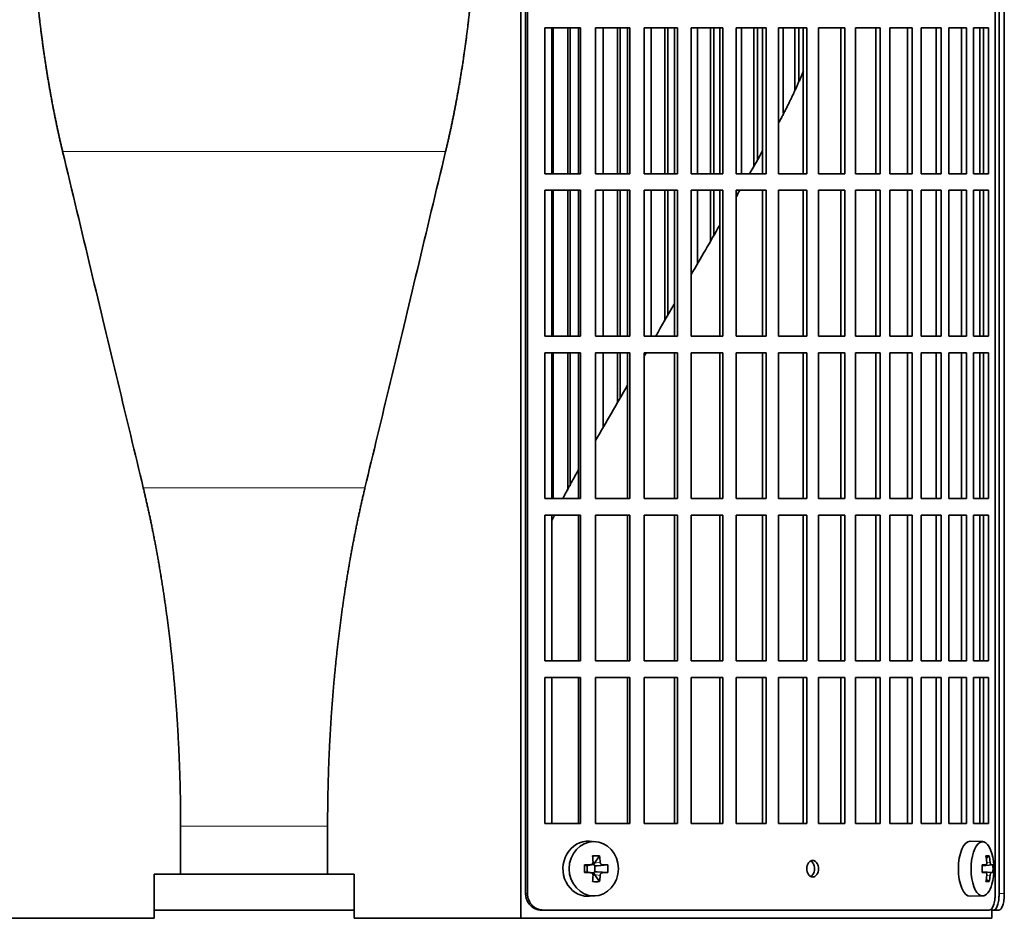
# Model space of a CAD drawing. Header units: millimetres. Extents: x 461 to 1353, y -2347 to 1807.
# Tile 15 of 30: x 569 to 748, y -467 to -303. Entities that reach past the tile are written whole.
import ezdxf

# ---------------------------------------------------------------- set-up
doc = ezdxf.new("R2010")
doc.units = ezdxf.units.MM
for name, color, linetype in [('M5X8_UNI7687', 7, 'Continuous'), ('VSI344-454_FILTR', 7, 'Continuous'), ('VSI344-454_SUPPO', 7, 'Continuous')]:
    doc.layers.add(name, color=color, linetype=linetype)

# ---------------------------------------------------------------- blocks, each defined once
blk = doc.blocks.new('SE')
at = {"layer": 'M5X8_UNI7687', "color": 7, "linetype": 'Continuous', "lineweight": 35}
for p, q in [((673.59, -452.67), (672.53, -452.6)), ((743.97, -452.66), (741.7, -452.59)), ((674.37, -455.25), (673.46, -456.56)), ((745.14, -455.25), (744.63, -455.64)), ((671.63, -456.9), (672.04, -457.05)), ((672.08, -457.06), (672.84, -456.86)), ((672.13, -458.13), (672.13, -457.04)), ((672.81, -456.84), (673.33, -456.84)), ((673.49, -457.02), (673.49, -458.15)), ((675.86, -456.9), (673.91, -457.05)), ((743.86, -456.94), (744.53, -456.88)), ((745.83, -456.9), (743.86, -457.04)), ((671.63, -458.28), (672.04, -458.12)), ((672.84, -458.31), (672.08, -458.12)), ((673.33, -458.34), (672.84, -458.34)), ((674.37, -459.92), (673.46, -458.62)), ((675.86, -458.28), (673.91, -458.12)), ((745.83, -458.28), (743.86, -458.14)), ((744.53, -458.3), (743.86, -458.23)), ((745.14, -459.92), (744.63, -459.53)), ((672.53, -462.58), (673.59, -462.51)), ((741.7, -462.59), (743.97, -462.52))]:
    blk.add_line(p, q, dxfattribs=at)
at = {"layer": 'M5X8_UNI7687', "color": 4, "linetype": 'Continuous', "lineweight": 9}
for p, q in [((672.04, -457.05), (672.73, -456.88)), ((673.46, -456.56), (674.47, -456.38)), ((674.92, -456.88), (673.91, -457.05)), ((745.54, -456.88), (743.86, -457.03)), ((743.86, -456.94), (744.52, -456.88)), ((744.72, -456.44), (745.33, -456.38)), ((672.73, -458.3), (672.04, -458.12)), ((674.47, -458.8), (673.46, -458.62)), ((673.91, -458.12), (674.92, -458.3)), ((743.86, -458.14), (745.54, -458.3)), ((744.52, -458.3), (743.86, -458.23)), ((745.33, -458.8), (744.72, -458.74))]:
    blk.add_line(p, q, dxfattribs=at)
at = {"layer": 'M5X8_UNI7687', "color": 7, "linetype": 'Continuous', "lineweight": 35}
for centre, radius, start, end in [((736.05, -457.59), 10, 343.7273, 16.2727), ((720.99, -457.59), 49.36, 179.1963, 180.8037), ((665.28, -457.59), 10.6, 356.2556, 3.7444), ((736.43, -457.59), 9.42, 355.7871, 4.2129)]:
    blk.add_arc(centre, radius, start, end, dxfattribs=at)
for centre, major_axis, ratio, start_param, end_param in [((672.26, -457.59), (0, -5), 0.906308, 3.081955, 6.283185), ((743.94, -457.59), (0, -4.93), 0.422618, 2.175256, 6.283185), ((741.67, -457.59), (0, -5), 0.422618, 3.141593, 6.283185), ((670.58, -460.65), (8.86, 2.7), 0.529916, 0.974266, 1.123958), ((669.79, -457.59), (0, 10), 0.34202, -1.449667, -1.335108), ((669.51, -457.59), (0, 10), 0.5, -1.449667, -1.335108), ((738.06, -460.65), (7.75, 5.06), 0.247104, 0.286808, 0.4365), ((736.13, -457.59), (0, 10), 0.866025, 4.833518, 4.948078), ((736, -457.59), (0, 10), 0.939693, 4.833518, 4.948078), ((669.65, -457.74), (9.99, 0.37), 0.07899, 1.254131, 1.36869), ((672.04, -456.55), (-0.03, 0.507), 0.355475, 2.983295, 3.209876), ((673.92, -456.55), (-0.561, -0.512), 0.450112, 5.177855, 5.696055), ((673.72, -456.59), (-0.019, -0.502), 0.906042, 5.273044, 5.799842), ((673.92, -456.55), (-0.85, -0.111), 0.58208, 0.96918, 1.487381), ((669.65, -457.74), (9.99, 0.37), 0.07899, 0.897313, 1.011873), ((736.07, -457.74), (9.97, 0.79), 0.036834, 0.556003, 0.670562), ((739.35, -457.59), (0, -9.26), 0.488139, 1.49595, 1.645642), ((736.07, -457.74), (9.97, 0.79), 0.036834, 0.199185, 0.313745), ((669.65, -457.43), (9.99, -0.37), 0.07899, -1.36869, -1.254131), ((672.04, -458.62), (-0.03, -0.507), 0.355475, 3.073309, 3.29989), ((669.79, -457.59), (0, -10), 0.34202, 1.335108, 1.449667), ((673.72, -458.59), (-0.019, 0.502), 0.906042, 0.483343, 1.010141), ((673.92, -458.62), (-0.561, 0.512), 0.450112, 0.58713, 1.105331), ((673.92, -458.62), (-0.85, 0.111), 0.58208, 4.795805, 5.314006), ((669.51, -457.59), (0, -10), 0.5, 1.335108, 1.449667), ((669.65, -457.43), (9.99, -0.37), 0.07899, -1.011873, -0.897313), ((736.07, -457.43), (9.97, -0.79), 0.036834, -0.670562, -0.556003), ((736.13, -457.59), (0, -10), 0.866025, 1.335108, 1.449667), ((736, -457.59), (0, -10), 0.939693, 1.335108, 1.449667), ((736.07, -457.43), (9.97, -0.79), 0.036834, -0.313745, -0.199185), ((670.58, -454.52), (8.86, -2.7), 0.529916, -1.123958, -0.974266), ((743.94, -457.59), (0, -4.93), 0.422618, 0, 0.966337), ((738.06, -454.52), (7.75, -5.06), 0.247104, -0.4365, -0.286808), ((672.26, -457.59), (0, -5), 0.906308, 0, 0.059638), ((741.67, -457.59), (0, -5), 0.422618, 0, 0.012961)]:
    blk.add_ellipse(centre, major_axis=major_axis, ratio=ratio, start_param=start_param, end_param=end_param, dxfattribs=at)
blk.add_ellipse((673.32, -457.59), major_axis=(0, -4.93), ratio=0.906308, dxfattribs=at)
for points in [[(672.73, -456.88), (672.75, -456.88), (672.78, -456.88), (672.83, -456.87), (672.87, -456.86), (672.91, -456.84), (672.95, -456.82), (672.99, -456.79), (673.03, -456.76), (673.06, -456.73), (673.09, -456.69), (673.12, -456.65), (673.14, -456.61), (673.16, -456.57), (673.17, -456.52), (673.18, -456.48), (673.19, -456.43), (673.19, -456.4), (673.18, -456.38)], [(674.47, -456.38), (674.47, -456.4), (674.48, -456.43), (674.49, -456.48), (674.5, -456.52), (674.51, -456.57), (674.53, -456.61), (674.56, -456.65), (674.59, -456.69), (674.62, -456.73), (674.65, -456.76), (674.69, -456.79), (674.72, -456.82), (674.76, -456.84), (674.8, -456.86), (674.84, -456.87), (674.88, -456.88), (674.91, -456.88), (674.92, -456.88)], [(744.52, -456.88), (744.53, -456.88), (744.54, -456.88), (744.57, -456.87), (744.59, -456.86), (744.61, -456.84), (744.63, -456.82), (744.65, -456.79), (744.67, -456.76), (744.69, -456.73), (744.7, -456.69), (744.71, -456.65), (744.72, -456.61), (744.73, -456.57), (744.73, -456.52), (744.73, -456.48), (744.73, -456.43), (744.73, -456.4), (744.73, -456.38)], [(745.33, -456.38), (745.33, -456.4), (745.33, -456.43), (745.34, -456.48), (745.35, -456.52), (745.36, -456.57), (745.37, -456.61), (745.38, -456.65), (745.4, -456.69), (745.41, -456.73), (745.43, -456.76), (745.44, -456.79), (745.46, -456.82), (745.48, -456.84), (745.49, -456.86), (745.51, -456.87), (745.52, -456.88), (745.53, -456.88), (745.54, -456.88)], [(673.18, -458.8), (673.19, -458.78), (673.19, -458.74), (673.18, -458.7), (673.17, -458.65), (673.16, -458.61), (673.14, -458.56), (673.12, -458.52), (673.09, -458.48), (673.06, -458.44), (673.03, -458.41), (672.99, -458.38), (672.95, -458.36), (672.91, -458.34), (672.87, -458.32), (672.83, -458.31), (672.78, -458.3), (672.75, -458.3), (672.73, -458.3)], [(674.92, -458.3), (674.91, -458.3), (674.88, -458.3), (674.84, -458.31), (674.8, -458.32), (674.76, -458.34), (674.72, -458.36), (674.69, -458.38), (674.65, -458.41), (674.62, -458.44), (674.59, -458.48), (674.56, -458.52), (674.53, -458.56), (674.51, -458.61), (674.5, -458.65), (674.49, -458.7), (674.48, -458.74), (674.47, -458.78), (674.47, -458.8)], [(744.73, -458.8), (744.73, -458.78), (744.73, -458.74), (744.73, -458.7), (744.73, -458.65), (744.73, -458.61), (744.72, -458.56), (744.71, -458.52), (744.7, -458.48), (744.69, -458.44), (744.67, -458.41), (744.65, -458.38), (744.63, -458.36), (744.61, -458.34), (744.59, -458.32), (744.57, -458.31), (744.54, -458.3), (744.53, -458.3), (744.52, -458.3)], [(745.54, -458.3), (745.53, -458.3), (745.52, -458.3), (745.51, -458.31), (745.49, -458.32), (745.48, -458.34), (745.46, -458.36), (745.44, -458.38), (745.43, -458.41), (745.41, -458.44), (745.4, -458.48), (745.38, -458.52), (745.37, -458.56), (745.36, -458.61), (745.35, -458.65), (745.34, -458.7), (745.33, -458.74), (745.33, -458.78), (745.33, -458.8)]]:
    blk.add_open_spline(points, degree=3, dxfattribs=at)
at = {"layer": 'VSI344-454_FILTR', "color": 7, "linetype": 'Continuous', "lineweight": 35}
for p, q in [((660.94, -462.09), (660.94, -189.09)), ((661.29, -462.09), (661.29, -189.09)), ((746.25, -462.09), (746.25, -189.09)), ((746.95, -462.09), (746.95, -193.09)), ((747.9, -462.09), (747.9, -193.09)), ((664.43, -331.34), (664.43, -304.84)), ((664.43, -304.84), (670.91, -304.84)), ((665.95, -331.34), (665.95, -304.84)), ((668.64, -331.34), (668.64, -304.84)), ((669.06, -331.34), (669.06, -304.84)), ((670.52, -331.34), (670.52, -304.84)), ((670.91, -331.34), (670.91, -304.84)), ((673.61, -331.34), (673.61, -304.84)), ((673.61, -304.84), (679.88, -304.84)), ((675.01, -331.34), (675.01, -304.84)), ((677.61, -331.34), (677.61, -304.84)), ((678.09, -331.34), (678.09, -304.84)), ((679.43, -331.34), (679.43, -304.84)), ((679.88, -331.34), (679.88, -304.84)), ((682.49, -331.34), (682.49, -304.84)), ((682.49, -304.84), (688.52, -304.84)), ((683.76, -331.34), (683.76, -304.84)), ((686.26, -331.34), (686.26, -304.84)), ((686.8, -331.34), (686.8, -304.84)), ((688, -331.34), (688, -304.84)), ((688.52, -331.34), (688.52, -304.84)), ((691.02, -331.34), (691.02, -304.84)), ((691.02, -304.84), (696.78, -304.84)), ((692.16, -331.34), (692.16, -304.84)), ((694.54, -331.34), (694.54, -304.84)), ((695.14, -331.34), (695.14, -304.84)), ((696.21, -331.34), (696.21, -304.84)), ((696.78, -331.34), (696.78, -304.84)), ((699.17, -331.34), (699.17, -304.84)), ((699.17, -304.84), (704.63, -304.84)), ((700.16, -331.34), (700.16, -304.84)), ((702.42, -329.92), (702.42, -304.84)), ((703.08, -328.78), (703.08, -304.84)), ((704, -331.34), (704, -304.84)), ((704.63, -331.34), (704.63, -304.84)), ((706.88, -331.34), (706.88, -304.84)), ((706.88, -304.84), (712.03, -304.84)), ((707.73, -320.35), (707.73, -304.84)), ((709.86, -316.18), (709.86, -304.84)), ((710.57, -314.46), (710.57, -304.84)), ((711.35, -331.34), (711.35, -304.84)), ((712.03, -331.34), (712.03, -304.84)), ((714.14, -304.84), (718.93, -304.84)), ((714.14, -331.34), (714.14, -304.84)), ((718.2, -331.34), (718.2, -304.84)), ((718.93, -331.34), (718.93, -304.84)), ((720.89, -304.84), (725.32, -304.84)), ((720.89, -331.34), (720.89, -304.84)), ((724.54, -331.34), (724.54, -304.84)), ((725.32, -331.34), (725.32, -304.84)), ((727.11, -304.84), (731.15, -304.84)), ((727.11, -331.34), (727.11, -304.84)), ((730.33, -331.34), (730.33, -304.84)), ((731.15, -331.34), (731.15, -304.84)), ((732.77, -304.84), (736.4, -304.84)), ((732.77, -331.34), (732.77, -304.84)), ((735.54, -331.34), (735.54, -304.84)), ((736.4, -331.34), (736.4, -304.84)), ((737.84, -304.84), (741.04, -304.84)), ((737.84, -331.34), (737.84, -304.84)), ((740.14, -331.34), (740.14, -304.84)), ((741.04, -331.34), (741.04, -304.84)), ((742.3, -304.84), (745.05, -304.84)), ((742.3, -331.34), (742.3, -304.84)), ((744.12, -331.34), (744.12, -304.84)), ((745.05, -331.34), (745.05, -304.84)), ((664.43, -331.34), (670.91, -331.34)), ((673.61, -331.34), (679.88, -331.34)), ((682.49, -331.34), (688.52, -331.34)), ((691.02, -331.34), (696.78, -331.34)), ((699.17, -331.34), (704.63, -331.34)), ((706.88, -331.34), (712.03, -331.34)), ((714.14, -331.34), (718.93, -331.34)), ((720.89, -331.34), (725.32, -331.34)), ((727.11, -331.34), (731.15, -331.34)), ((732.77, -331.34), (736.4, -331.34)), ((737.84, -331.34), (741.04, -331.34)), ((742.3, -331.34), (745.05, -331.34)), ((664.43, -360.84), (664.43, -334.34)), ((664.43, -334.34), (670.91, -334.34)), ((665.95, -360.84), (665.95, -334.34)), ((668.64, -360.84), (668.64, -334.34)), ((669.06, -360.84), (669.06, -334.34)), ((670.52, -360.84), (670.52, -334.34)), ((670.91, -360.84), (670.91, -334.34)), ((673.61, -360.84), (673.61, -334.34)), ((673.61, -334.34), (679.88, -334.34)), ((675.01, -360.84), (675.01, -334.34)), ((677.61, -360.84), (677.61, -334.34)), ((678.09, -360.84), (678.09, -334.34)), ((679.43, -360.84), (679.43, -334.34)), ((679.88, -360.84), (679.88, -334.34)), ((682.49, -360.84), (682.49, -334.34)), ((682.49, -334.34), (688.52, -334.34)), ((683.76, -360.84), (683.76, -334.34)), ((686.26, -357.92), (686.26, -334.34)), ((686.8, -356.98), (686.8, -334.34)), ((688, -360.84), (688, -334.34)), ((688.52, -360.84), (688.52, -334.34)), ((691.02, -360.84), (691.02, -334.34)), ((691.02, -334.34), (696.78, -334.34)), ((692.16, -347.71), (692.16, -334.34)), ((694.54, -343.57), (694.54, -334.34)), ((695.14, -342.53), (695.14, -334.34)), ((696.21, -360.84), (696.21, -334.34)), ((696.78, -360.84), (696.78, -334.34)), ((699.17, -360.84), (699.17, -334.34)), ((699.17, -334.34), (704.63, -334.34)), ((704, -360.84), (704, -334.34)), ((704.63, -360.84), (704.63, -334.34)), ((706.88, -360.84), (706.88, -334.34)), ((706.88, -334.34), (712.03, -334.34)), ((711.35, -360.84), (711.35, -334.34)), ((712.03, -360.84), (712.03, -334.34)), ((714.14, -334.34), (718.93, -334.34)), ((714.14, -360.84), (714.14, -334.34)), ((718.2, -360.84), (718.2, -334.34)), ((718.93, -360.84), (718.93, -334.34)), ((720.89, -334.34), (725.32, -334.34)), ((720.89, -360.84), (720.89, -334.34)), ((724.54, -360.84), (724.54, -334.34)), ((725.32, -360.84), (725.32, -334.34)), ((727.11, -334.34), (731.15, -334.34)), ((727.11, -360.84), (727.11, -334.34)), ((730.33, -360.84), (730.33, -334.34)), ((731.15, -360.84), (731.15, -334.34)), ((732.77, -334.34), (736.4, -334.34)), ((732.77, -360.84), (732.77, -334.34)), ((735.54, -360.84), (735.54, -334.34)), ((736.4, -360.84), (736.4, -334.34)), ((737.84, -334.34), (741.04, -334.34)), ((737.84, -360.84), (737.84, -334.34)), ((740.14, -360.84), (740.14, -334.34)), ((741.04, -360.84), (741.04, -334.34)), ((742.3, -334.34), (745.05, -334.34)), ((742.3, -360.84), (742.3, -334.34)), ((744.12, -360.84), (744.12, -334.34)), ((745.05, -360.84), (745.05, -334.34)), ((664.43, -360.84), (670.91, -360.84)), ((673.61, -360.84), (679.88, -360.84)), ((682.49, -360.84), (688.52, -360.84)), ((691.02, -360.84), (696.78, -360.84)), ((699.17, -360.84), (704.63, -360.84)), ((706.88, -360.84), (712.03, -360.84)), ((714.14, -360.84), (718.93, -360.84)), ((720.89, -360.84), (725.32, -360.84)), ((727.11, -360.84), (731.15, -360.84)), ((732.77, -360.84), (736.4, -360.84)), ((737.84, -360.84), (741.04, -360.84)), ((742.3, -360.84), (745.05, -360.84)), ((664.43, -390.34), (664.43, -363.84)), ((664.43, -363.84), (670.91, -363.84)), ((665.95, -390.34), (665.95, -363.84)), ((668.64, -388.81), (668.64, -363.84)), ((669.06, -388), (669.06, -363.84)), ((670.52, -390.34), (670.52, -363.84)), ((670.91, -390.34), (670.91, -363.84)), ((673.61, -390.34), (673.61, -363.84)), ((673.61, -363.84), (679.88, -363.84)), ((675.01, -377.4), (675.01, -363.84)), ((677.61, -372.91), (677.61, -363.84)), ((678.09, -372.07), (678.09, -363.84)), ((679.43, -390.34), (679.43, -363.84)), ((679.88, -390.34), (679.88, -363.84)), ((682.49, -390.34), (682.49, -363.84)), ((682.49, -363.84), (688.52, -363.84)), ((688, -390.34), (688, -363.84)), ((688.52, -390.34), (688.52, -363.84)), ((691.02, -390.34), (691.02, -363.84)), ((691.02, -363.84), (696.78, -363.84)), ((696.21, -390.34), (696.21, -363.84)), ((696.78, -390.34), (696.78, -363.84)), ((699.17, -390.34), (699.17, -363.84)), ((699.17, -363.84), (704.63, -363.84)), ((704, -390.34), (704, -363.84)), ((704.63, -390.34), (704.63, -363.84)), ((706.88, -390.34), (706.88, -363.84)), ((706.88, -363.84), (712.03, -363.84)), ((711.35, -390.34), (711.35, -363.84)), ((712.03, -390.34), (712.03, -363.84)), ((714.14, -363.84), (718.93, -363.84)), ((714.14, -390.34), (714.14, -363.84)), ((718.2, -390.34), (718.2, -363.84)), ((718.93, -390.34), (718.93, -363.84)), ((720.89, -363.84), (725.32, -363.84)), ((720.89, -390.34), (720.89, -363.84)), ((724.54, -390.34), (724.54, -363.84)), ((725.32, -390.34), (725.32, -363.84)), ((727.11, -363.84), (731.15, -363.84)), ((727.11, -390.34), (727.11, -363.84)), ((730.33, -390.34), (730.33, -363.84)), ((731.15, -390.34), (731.15, -363.84)), ((732.77, -363.84), (736.4, -363.84)), ((732.77, -390.34), (732.77, -363.84)), ((735.54, -390.34), (735.54, -363.84)), ((736.4, -390.34), (736.4, -363.84)), ((737.84, -363.84), (741.04, -363.84)), ((737.84, -390.34), (737.84, -363.84)), ((740.14, -390.34), (740.14, -363.84)), ((741.04, -390.34), (741.04, -363.84)), ((742.3, -363.84), (745.05, -363.84)), ((742.3, -390.34), (742.3, -363.84)), ((744.12, -390.34), (744.12, -363.84)), ((745.05, -390.34), (745.05, -363.84)), ((664.43, -390.34), (670.91, -390.34)), ((673.61, -390.34), (679.88, -390.34)), ((682.49, -390.34), (688.52, -390.34)), ((691.02, -390.34), (696.78, -390.34)), ((699.17, -390.34), (704.63, -390.34)), ((706.88, -390.34), (712.03, -390.34)), ((714.14, -390.34), (718.93, -390.34)), ((720.89, -390.34), (725.32, -390.34)), ((727.11, -390.34), (731.15, -390.34)), ((732.77, -390.34), (736.4, -390.34)), ((737.84, -390.34), (741.04, -390.34)), ((742.3, -390.34), (745.05, -390.34)), ((664.43, -419.84), (664.43, -393.34)), ((664.43, -393.34), (670.91, -393.34)), ((670.52, -419.84), (670.52, -393.34)), ((670.91, -419.84), (670.91, -393.34)), ((673.61, -419.84), (673.61, -393.34)), ((673.61, -393.34), (679.88, -393.34)), ((679.43, -419.84), (679.43, -393.34)), ((679.88, -419.84), (679.88, -393.34)), ((682.49, -419.84), (682.49, -393.34)), ((682.49, -393.34), (688.52, -393.34)), ((688, -419.84), (688, -393.34)), ((688.52, -419.84), (688.52, -393.34)), ((691.02, -419.84), (691.02, -393.34)), ((691.02, -393.34), (696.78, -393.34)), ((696.21, -419.84), (696.21, -393.34)), ((696.78, -419.84), (696.78, -393.34)), ((699.17, -419.84), (699.17, -393.34)), ((699.17, -393.34), (704.63, -393.34)), ((704, -419.84), (704, -393.34)), ((704.63, -419.84), (704.63, -393.34)), ((706.88, -419.84), (706.88, -393.34)), ((706.88, -393.34), (712.03, -393.34)), ((711.35, -419.84), (711.35, -393.34)), ((712.03, -419.84), (712.03, -393.34)), ((714.14, -393.34), (718.93, -393.34)), ((714.14, -419.84), (714.14, -393.34)), ((718.2, -419.84), (718.2, -393.34)), ((718.93, -419.84), (718.93, -393.34)), ((720.89, -393.34), (725.32, -393.34)), ((720.89, -419.84), (720.89, -393.34)), ((724.54, -419.84), (724.54, -393.34)), ((725.32, -419.84), (725.32, -393.34)), ((727.11, -393.34), (731.15, -393.34)), ((727.11, -419.84), (727.11, -393.34)), ((730.33, -419.84), (730.33, -393.34)), ((731.15, -419.84), (731.15, -393.34)), ((732.77, -393.34), (736.4, -393.34)), ((732.77, -419.84), (732.77, -393.34)), ((735.54, -419.84), (735.54, -393.34)), ((736.4, -419.84), (736.4, -393.34)), ((737.84, -393.34), (741.04, -393.34)), ((737.84, -419.84), (737.84, -393.34)), ((740.14, -419.84), (740.14, -393.34)), ((741.04, -419.84), (741.04, -393.34)), ((742.3, -393.34), (745.05, -393.34)), ((742.3, -419.84), (742.3, -393.34)), ((744.12, -419.84), (744.12, -393.34)), ((745.05, -419.84), (745.05, -393.34)), ((664.43, -419.84), (670.91, -419.84)), ((673.61, -419.84), (679.88, -419.84)), ((682.49, -419.84), (688.52, -419.84)), ((691.02, -419.84), (696.78, -419.84)), ((699.17, -419.84), (704.63, -419.84)), ((706.88, -419.84), (712.03, -419.84)), ((714.14, -419.84), (718.93, -419.84)), ((720.89, -419.84), (725.32, -419.84)), ((727.11, -419.84), (731.15, -419.84)), ((732.77, -419.84), (736.4, -419.84)), ((737.84, -419.84), (741.04, -419.84)), ((742.3, -419.84), (745.05, -419.84)), ((664.43, -449.34), (664.43, -422.84)), ((664.43, -422.84), (670.91, -422.84)), ((670.52, -449.34), (670.52, -422.84)), ((670.91, -449.34), (670.91, -422.84)), ((673.61, -449.34), (673.61, -422.84)), ((673.61, -422.84), (679.88, -422.84)), ((679.43, -449.34), (679.43, -422.84)), ((679.88, -449.34), (679.88, -422.84)), ((682.49, -449.34), (682.49, -422.84)), ((682.49, -422.84), (688.52, -422.84)), ((688, -449.34), (688, -422.84)), ((688.52, -449.34), (688.52, -422.84)), ((691.02, -449.34), (691.02, -422.84)), ((691.02, -422.84), (696.78, -422.84)), ((696.21, -449.34), (696.21, -422.84)), ((696.78, -449.34), (696.78, -422.84)), ((699.17, -449.34), (699.17, -422.84)), ((699.17, -422.84), (704.63, -422.84)), ((704, -449.34), (704, -422.84)), ((704.63, -449.34), (704.63, -422.84)), ((706.88, -449.34), (706.88, -422.84)), ((706.88, -422.84), (712.03, -422.84)), ((711.35, -449.34), (711.35, -422.84)), ((712.03, -449.34), (712.03, -422.84)), ((714.14, -422.84), (718.93, -422.84)), ((714.14, -449.34), (714.14, -422.84)), ((718.2, -449.34), (718.2, -422.84)), ((718.93, -449.34), (718.93, -422.84)), ((720.89, -422.84), (725.32, -422.84)), ((720.89, -449.34), (720.89, -422.84)), ((724.54, -449.34), (724.54, -422.84)), ((725.32, -449.34), (725.32, -422.84)), ((727.11, -422.84), (731.15, -422.84)), ((727.11, -449.34), (727.11, -422.84)), ((730.33, -449.34), (730.33, -422.84)), ((731.15, -449.34), (731.15, -422.84)), ((732.77, -422.84), (736.4, -422.84)), ((732.77, -449.34), (732.77, -422.84)), ((735.54, -449.34), (735.54, -422.84)), ((736.4, -449.34), (736.4, -422.84)), ((737.84, -422.84), (741.04, -422.84)), ((737.84, -449.34), (737.84, -422.84)), ((740.14, -449.34), (740.14, -422.84)), ((741.04, -449.34), (741.04, -422.84)), ((742.3, -422.84), (745.05, -422.84)), ((742.3, -449.34), (742.3, -422.84)), ((744.12, -449.34), (744.12, -422.84)), ((745.05, -449.34), (745.05, -422.84)), ((664.43, -449.34), (670.91, -449.34)), ((673.61, -449.34), (679.88, -449.34)), ((682.49, -449.34), (688.52, -449.34)), ((691.02, -449.34), (696.78, -449.34)), ((699.17, -449.34), (704.63, -449.34)), ((706.88, -449.34), (712.03, -449.34)), ((714.14, -449.34), (718.93, -449.34)), ((720.89, -449.34), (725.32, -449.34)), ((727.11, -449.34), (731.15, -449.34)), ((732.77, -449.34), (736.4, -449.34)), ((737.84, -449.34), (741.04, -449.34)), ((742.3, -449.34), (745.05, -449.34)), ((593.45, -465.09), (629.79, -465.09)), ((664.09, -465.09), (663.74, -465.09)), ((664.09, -465.09), (745.18, -465.09)), ((745.62, -465.09), (745.98, -465.09)), ((746.93, -465.09), (745.98, -465.09))]:
    blk.add_line(p, q, dxfattribs=at)
at = {"layer": 'VSI344-454_FILTR', "color": 4, "linetype": 'Continuous', "lineweight": 9}
for p, q in [((661.29, -462.09), (660.94, -462.09)), ((747.9, -462.09), (746.95, -462.09))]:
    blk.add_line(p, q, dxfattribs=at)
at = {"layer": 'VSI344-454_FILTR', "color": 7, "linetype": 'Continuous', "lineweight": 35}
for points, knots in [([(713.09, -459.09), (713.02, -459.08), (712.88, -459.07), (712.61, -458.95), (712.31, -458.67), (712.07, -458.16), (711.99, -457.58), (712.08, -457), (712.29, -456.55), (712.55, -456.28), (712.81, -456.12), (713, -456.1), (713.09, -456.09)], [0, 0, 0, 0, 0.064066, 0.126815, 0.254692, 0.378277, 0.50107, 0.625893, 0.749447, 0.833633, 0.916759, 1, 1, 1, 1]), ([(713.09, -456.09), (713.16, -456.09), (713.3, -456.1), (713.57, -456.23), (713.86, -456.51), (714.09, -457.01), (714.17, -457.6), (714.09, -458.18), (713.88, -458.62), (713.62, -458.9), (713.36, -459.06), (713.18, -459.08), (713.09, -459.09)], [0, 0, 0, 0, 0.064066, 0.126815, 0.254692, 0.378277, 0.50107, 0.625893, 0.749447, 0.833633, 0.916759, 1, 1, 1, 1]), ([(712.73, -459.01), (712.79, -458.98), (712.94, -458.88), (713.17, -458.62), (713.38, -458.18), (713.46, -457.6), (713.38, -457.01), (713.16, -456.51), (712.91, -456.27), (712.76, -456.19), (712.75, -456.18)], [0.1064378, 0.1064378, 0.1064378, 0.1064378, 0.1663652, 0.2505516, 0.3741057, 0.498929, 0.621722, 0.7453065, 0.8731842, 0.8878187, 0.8878187, 0.8878187, 0.8878187]), ([(663.74, -465.09), (663.69, -465.09), (663.59, -465.08), (663.43, -465.07), (663.27, -465.05), (663.12, -465.01), (662.97, -464.97), (662.82, -464.92), (662.55, -464.81), (662.18, -464.6), (661.75, -464.22), (661.4, -463.77), (661.18, -463.33), (661.06, -462.96), (660.99, -462.67), (660.95, -462.38), (660.94, -462.19), (660.94, -462.09)], [0, 0, 0, 0, 0.036074, 0.071827, 0.107372, 0.142823, 0.178296, 0.213907, 0.249769, 0.37568, 0.49974, 0.623937, 0.750153, 0.812742, 0.874833, 0.937047, 1, 1, 1, 1]), ([(661.29, -462.09), (661.29, -462.14), (661.29, -462.26), (661.3, -462.43), (661.32, -462.59), (661.35, -462.76), (661.39, -462.92), (661.44, -463.08), (661.55, -463.37), (661.75, -463.77), (662.1, -464.22), (662.52, -464.6), (662.93, -464.83), (663.28, -464.96), (663.54, -465.03), (663.81, -465.08), (664, -465.08), (664.09, -465.09)], [0, 0, 0, 0, 0.036092, 0.07186, 0.10742, 0.142884, 0.178369, 0.213992, 0.249865, 0.376032, 0.500265, 0.624304, 0.750267, 0.812832, 0.874898, 0.937082, 1, 1, 1, 1]), ([(745.18, -465.09), (745.2, -465.09), (745.24, -465.08), (745.3, -465.07), (745.36, -465.05), (745.42, -465.01), (745.48, -464.97), (745.54, -464.92), (745.64, -464.81), (745.79, -464.6), (745.95, -464.22), (746.08, -463.77), (746.16, -463.33), (746.21, -462.96), (746.23, -462.67), (746.25, -462.38), (746.25, -462.19), (746.25, -462.09)], [0, 0, 0, 0, 0.036074, 0.071827, 0.107372, 0.142823, 0.178296, 0.213907, 0.249769, 0.375679, 0.49974, 0.623937, 0.750153, 0.812742, 0.874833, 0.937047, 1, 1, 1, 1]), ([(745.98, -465.09), (746, -465.09), (746.04, -465.08), (746.09, -465.07), (746.15, -465.05), (746.2, -465.01), (746.26, -464.97), (746.31, -464.92), (746.4, -464.81), (746.53, -464.6), (746.68, -464.22), (746.8, -463.77), (746.87, -463.33), (746.91, -462.96), (746.93, -462.67), (746.95, -462.38), (746.95, -462.19), (746.95, -462.09)], [0, 0, 0, 0, 0.036074, 0.071835, 0.107394, 0.142867, 0.178369, 0.214016, 0.24992, 0.375515, 0.499619, 0.623903, 0.749864, 0.812553, 0.874725, 0.937001, 1, 1, 1, 1]), ([(747.9, -462.09), (747.9, -462.14), (747.9, -462.26), (747.89, -462.43), (747.89, -462.59), (747.88, -462.76), (747.86, -462.92), (747.85, -463.08), (747.81, -463.37), (747.75, -463.77), (747.63, -464.22), (747.48, -464.6), (747.34, -464.83), (747.22, -464.96), (747.13, -465.03), (747.03, -465.08), (746.96, -465.08), (746.93, -465.09)], [0, 0, 0, 0, 0.03611, 0.071905, 0.107497, 0.143003, 0.178538, 0.214218, 0.250157, 0.376062, 0.500393, 0.624478, 0.750119, 0.812755, 0.87487, 0.93708, 1, 1, 1, 1])]:
    blk.add_open_spline(points, degree=3, knots=knots, dxfattribs=at)
at = {"layer": 'VSI344-454_SUPPO', "color": 7, "linetype": 'Continuous', "lineweight": 35}
for p, q in [((660.09, -466.59), (660.09, -188.5)), ((665.69, -331.34), (665.69, -304.84)), ((743.46, -331.34), (743.46, -304.84)), ((665.69, -360.84), (665.69, -334.34)), ((743.46, -360.84), (743.46, -334.34)), ((665.69, -390.34), (665.69, -363.84)), ((743.46, -390.34), (743.46, -363.84)), ((665.69, -419.84), (665.69, -393.34)), ((743.46, -419.84), (743.46, -393.34)), ((665.69, -449.34), (665.69, -422.84)), ((743.46, -449.34), (743.46, -422.84)), ((598.27, -458.59), (598.27, -449.85)), ((624.97, -458.59), (624.97, -449.85)), ((598.27, -458.59), (593.45, -458.59)), ((593.45, -458.59), (593.45, -466.59)), ((598.27, -458.59), (624.97, -458.59)), ((624.97, -458.59), (629.79, -458.59)), ((629.79, -458.59), (629.79, -466.59)), ((745.62, -466.59), (745.62, -464.81)), ((563.15, -466.59), (593.45, -466.59)), ((660.09, -466.59), (629.79, -466.59)), ((660.09, -466.59), (745.62, -466.59))]:
    blk.add_line(p, q, dxfattribs=at)
at = {"layer": 'VSI344-454_SUPPO', "color": 4, "linetype": 'Continuous', "lineweight": 9}
for p, q in [((576.83, -327.28), (646.41, -327.28)), ((631.76, -388.38), (591.48, -388.38)), ((624.97, -449.85), (598.27, -449.85))]:
    blk.add_line(p, q, dxfattribs=at)
at = {"layer": 'VSI344-454_SUPPO', "color": 7, "linetype": 'Continuous', "lineweight": 35}
for points, degree, knots in [([(576.83, -327.28), (575.41, -321.35), (574.32, -314.97), (573.23, -308.57), (572.49, -301.85), (571.75, -295.14), (571.38, -288.2), (571.17, -284.35), (571.08, -280.48)], 2, [0, 0, 0, 0.25, 0.25, 0.5, 0.5, 0.75, 0.75, 0.8891852, 0.8891852, 0.8891852]), ([(652.16, -280.48), (652.07, -284.35), (651.86, -288.2), (651.49, -295.14), (650.75, -301.85), (650.01, -308.57), (648.92, -314.97), (647.83, -321.35), (646.41, -327.28)], 2, [0.1108193, 0.1108193, 0.1108193, 0.25, 0.25, 0.5, 0.5, 0.75, 0.75, 1, 1, 1]), ([(684.57, -360.84), (685.69, -358.91), (686.83, -356.93), (687.97, -354.95), (688, -354.9)], 3, [0.40501294, 0.40501294, 0.40501294, 0.40501294, 0.5, 0.50245824, 0.50245824, 0.50245824, 0.50245824]), ([(598.27, -449.85), (598.27, -441.75), (597.83, -433.75), (597.4, -425.72), (596.54, -417.93), (595.68, -410.14), (594.41, -402.7), (593.14, -395.29), (591.48, -388.38)], 2, [0, 0, 0, 0.25, 0.25, 0.5, 0.5, 0.75, 0.75, 1, 1, 1]), ([(631.76, -388.38), (630.1, -395.29), (628.83, -402.7), (627.56, -410.14), (626.7, -417.93), (625.84, -425.72), (625.4, -433.75), (624.97, -441.75), (624.97, -449.85)], 2, [0, 0, 0, 0.25, 0.25, 0.5, 0.5, 0.75, 0.75, 1, 1, 1])]:
    blk.add_open_spline(points, degree=degree, knots=knots, dxfattribs=at)
for points, degree in [([(711.43, -312.62), (709.44, -317.45), (706.95, -322.02)], 2), ([(591.48, -388.38), (589.98, -382.13), (586.89, -369.28), (582.01, -348.92), (578.58, -334.61), (576.83, -327.28)], 3), ([(631.76, -388.38), (633.26, -382.13), (636.34, -369.28), (641.23, -348.92), (644.65, -334.61), (646.41, -327.28)], 3), ([(701.6, -331.34), (702.4, -329.96), (703.2, -328.57), (704, -327.19)], 3), ([(699.17, -335.56), (699.4, -335.15), (699.64, -334.75), (699.87, -334.34)], 3), ([(691.02, -349.67), (692.74, -346.69), (694.47, -343.69), (696.21, -340.68)], 3), ([(682.49, -364.45), (682.61, -364.24), (682.72, -364.04), (682.84, -363.84)], 3), ([(673.61, -379.82), (675.54, -376.48), (677.48, -373.13), (679.43, -369.76)], 3), ([(670.51, -385.2), (669.06, -387.7), (667.74, -390.27)], 2), ([(670.51, -385.2), (670.51, -385.2), (670.51, -385.19), (670.52, -385.19)], 3), ([(666.22, -393.3), (665.94, -393.88), (665.66, -394.47)], 2)]:
    blk.add_open_spline(points, degree=degree, dxfattribs=at)

msp = doc.modelspace()

# ---------------------------------------------------------------- block references
msp.add_blockref('SE', (0, 0))

doc.saveas('drawing.dxf')
